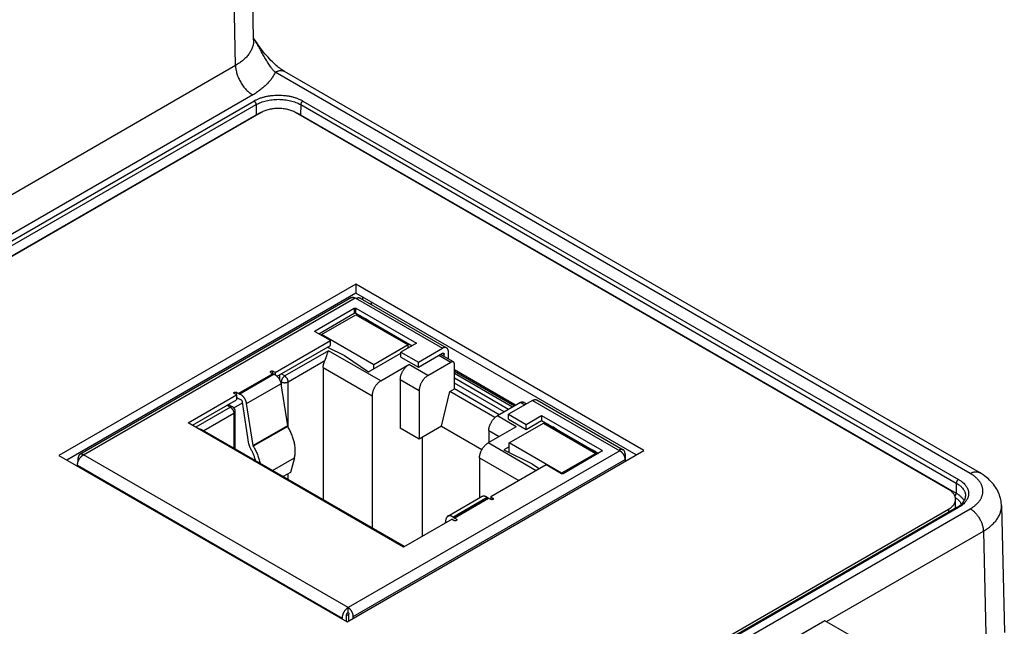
# Model space of a CAD drawing. Header units: inches. Extents: x 0 to 34, y 0 to 22.
# Tile 98 of 111: x 29.8 to 31.4, y 13.9 to 14.9. Entities that reach past the tile are written whole.
import ezdxf

# ---------------------------------------------------------------- set-up
doc = ezdxf.new("R2010")
doc.units = ezdxf.units.IN
doc.header["$LTSCALE"] = 1.87
doc.header["$MEASUREMENT"] = 0
doc.layers.get('0').update_dxf_attribs({"linetype": 'CONTINUOUS'})

msp = doc.modelspace()

# ---------------------------------------------------------------- linework, layer by layer
at = {"color": 7, "linetype": 'CONTINUOUS'}
for p, q in [((30.2061, 14.8483), (30.1815, 15.9351)), ((30.1768, 14.8068), (30.1522, 15.8935)), ((30.1768, 14.8068), (27.8694, 13.4745)), ((31.3668, 14.1457), (30.2409, 14.7958)), ((31.3818, 14.1472), (30.2559, 14.7973)), ((30.2046, 14.7591), (27.8972, 13.4269)), ((27.9142, 13.4257), (30.2066, 14.7493)), ((27.9176, 13.4198), (30.2101, 14.7434)), ((30.2101, 14.7434), (30.2103, 14.727)), ((30.2823, 14.7434), (30.2821, 14.727)), ((30.2823, 14.7434), (31.3442, 14.1302)), ((30.2858, 14.7493), (31.3477, 14.1362)), ((27.9179, 13.4034), (30.2103, 14.727)), ((30.2183, 14.7305), (27.9304, 13.4095)), ((30.2104, 14.726), (30.2103, 14.727)), ((31.3314, 14.12), (30.274, 14.7305)), ((30.282, 14.7259), (30.2821, 14.727)), ((30.2821, 14.727), (31.344, 14.1139)), ((30.3716, 14.4526), (29.8908, 14.175)), ((30.8383, 14.1832), (30.3716, 14.4526)), ((30.3716, 14.4526), (30.3716, 14.4379)), ((30.3716, 14.4379), (29.9035, 14.1676)), ((30.8255, 14.1758), (30.3716, 14.4379)), ((30.3646, 14.4307), (29.9245, 14.1766)), ((29.9304, 14.176), (30.3705, 14.4302)), ((30.3705, 14.4302), (30.5118, 14.3486)), ((30.3788, 14.43), (30.5187, 14.3493)), ((30.3824, 14.4317), (30.3824, 14.428)), ((30.3964, 14.4236), (30.3964, 14.4199)), ((30.306, 14.3771), (30.3689, 14.4134)), ((30.3115, 14.3723), (30.3689, 14.4054)), ((30.316, 14.3707), (30.3717, 14.4028)), ((30.3689, 14.4134), (30.3689, 14.4054)), ((30.3717, 14.4134), (30.4697, 14.3569)), ((30.3717, 14.4054), (30.3717, 14.4134)), ((30.3717, 14.4054), (30.4627, 14.3528)), ((30.3717, 14.4028), (30.4563, 14.354)), ((30.3795, 14.4009), (30.3772, 14.3996)), ((30.379, 14.3986), (30.3798, 14.4007)), ((30.4114, 14.3799), (30.3866, 14.3968)), ((30.306, 14.3755), (30.306, 14.3771)), ((30.3307, 14.3612), (30.306, 14.3755)), ((30.4006, 14.3218), (30.316, 14.3707)), ((30.316, 14.3697), (30.316, 14.3707)), ((30.457, 14.3561), (30.4277, 14.3705)), ((30.241, 14.3094), (30.3307, 14.3612)), ((30.2442, 14.3032), (30.3307, 14.3532)), ((30.3307, 14.3532), (30.3307, 14.3612)), ((30.4563, 14.354), (30.4006, 14.3218)), ((30.4697, 14.3569), (30.4446, 14.3424)), ((30.4563, 14.3491), (30.4563, 14.354)), ((30.3271, 14.3446), (30.2564, 14.3038)), ((30.326, 14.3504), (30.3534, 14.337)), ((30.4119, 14.2957), (30.3271, 14.3446)), ((30.3534, 14.337), (30.3922, 14.3106)), ((30.3922, 14.3106), (30.4446, 14.3408)), ((30.4446, 14.3424), (30.4729, 14.3261)), ((30.4446, 14.3344), (30.4446, 14.3424)), ((30.4729, 14.3261), (30.5118, 14.3486)), ((30.4729, 14.318), (30.5118, 14.3405)), ((30.5063, 14.3373), (30.5257, 14.3261)), ((30.5297, 14.3265), (30.5086, 14.3387)), ((30.5118, 14.3405), (30.5146, 14.3389)), ((30.5146, 14.3352), (30.5146, 14.3389)), ((30.5216, 14.3312), (30.5216, 14.343)), ((30.262, 14.2942), (30.3216, 14.3286)), ((30.4006, 14.3154), (30.4006, 14.3218)), ((30.4119, 14.2957), (30.4575, 14.3221)), ((30.4446, 14.3344), (30.4729, 14.318)), ((30.4882, 14.3044), (30.4575, 14.3221)), ((30.4729, 14.318), (30.4729, 14.3261)), ((30.4882, 14.3044), (30.5257, 14.3261)), ((30.5313, 14.2827), (30.5313, 14.3229)), ((30.2374, 14.3074), (30.1817, 14.2753)), ((30.1819, 14.2752), (30.2376, 14.3073)), ((30.2395, 14.3065), (30.1838, 14.2744)), ((30.2339, 14.3094), (30.2374, 14.3074)), ((30.241, 14.3094), (30.2374, 14.3114)), ((30.2374, 14.3074), (30.2374, 14.3114)), ((30.2374, 14.3074), (30.2376, 14.3073)), ((30.2395, 14.3065), (30.2376, 14.3073)), ((30.241, 14.3094), (30.241, 14.3058)), ((30.2486, 14.2968), (30.2486, 14.3057)), ((30.2564, 14.3038), (30.2508, 14.307)), ((30.3188, 14.3173), (30.398, 14.2716)), ((30.3188, 14.3173), (30.3188, 14.1034)), ((30.6305, 14.2563), (30.5313, 14.3136)), ((30.6284, 14.2551), (30.5313, 14.3112)), ((30.6254, 14.2534), (30.5313, 14.3078)), ((30.1947, 14.2591), (30.2504, 14.2912)), ((30.2494, 14.295), (30.2508, 14.2942)), ((30.2504, 14.2912), (30.2608, 14.223)), ((30.2508, 14.2942), (30.2508, 14.2882)), ((30.262, 14.2207), (30.262, 14.2942)), ((30.4436, 14.298), (30.4742, 14.2803)), ((30.4436, 14.298), (30.4436, 14.2192)), ((30.619, 14.2497), (30.5313, 14.3004)), ((30.6121, 14.2457), (30.5313, 14.2923)), ((30.1, 14.2279), (30.1783, 14.2732)), ((30.1783, 14.2732), (30.1747, 14.2753)), ((30.1782, 14.2773), (30.1817, 14.2753)), ((30.1782, 14.2733), (30.1782, 14.2773)), ((30.1783, 14.2732), (30.1783, 14.2652)), ((30.1819, 14.2752), (30.1817, 14.2753)), ((30.1819, 14.2752), (30.1838, 14.2744)), ((30.4742, 14.2803), (30.4742, 14.2015)), ((30.5104, 14.2224), (30.524, 14.2785)), ((30.524, 14.2785), (30.5313, 14.2827)), ((30.597, 14.2363), (30.524, 14.2785)), ((30.6037, 14.2409), (30.5313, 14.2827)), ((30.1069, 14.2239), (30.1783, 14.2652)), ((30.1739, 14.2523), (30.188, 14.2605)), ((30.1783, 14.2692), (30.1817, 14.2672)), ((30.1796, 14.2685), (30.1783, 14.2677)), ((30.1817, 14.2672), (30.1829, 14.2667)), ((30.1829, 14.2667), (30.1848, 14.2659)), ((30.1983, 14.1933), (30.1879, 14.2615)), ((30.2052, 14.1909), (30.1947, 14.2591)), ((30.398, 14.2716), (30.398, 14.0577)), ((30.6385, 14.261), (30.6009, 14.2393)), ((30.658, 14.2642), (30.619, 14.2417)), ((30.6385, 14.261), (30.6455, 14.257)), ((30.6478, 14.2583), (30.6424, 14.2614)), ((30.658, 14.2642), (30.7993, 14.1826)), ((30.6649, 14.2649), (30.8048, 14.1841)), ((30.1684, 14.253), (30.1125, 14.2207)), ((30.1252, 14.2152), (30.174, 14.2434)), ((30.1629, 14.2562), (30.1684, 14.253)), ((30.1724, 14.2534), (30.1685, 14.2556)), ((30.174, 14.2434), (30.174, 14.187)), ((30.1763, 14.1857), (30.1763, 14.2466)), ((30.619, 14.2417), (30.6473, 14.2254)), ((30.619, 14.2337), (30.619, 14.2417)), ((30.4491, 14.0264), (30.1, 14.2279)), ((30.6315, 14.2216), (30.6009, 14.2393)), ((30.619, 14.2337), (30.6473, 14.2173)), ((30.62, 14.1952), (30.6757, 14.2273)), ((30.6473, 14.2254), (30.6723, 14.2398)), ((30.6473, 14.2173), (30.6723, 14.2318)), ((30.6473, 14.2173), (30.6473, 14.2254)), ((30.6723, 14.2398), (30.7703, 14.1833)), ((30.6723, 14.2398), (30.6723, 14.2318)), ((30.6723, 14.2318), (30.7647, 14.1784)), ((30.6757, 14.2273), (30.7603, 14.1784)), ((30.6835, 14.2254), (30.6812, 14.2241)), ((30.4506, 14.0273), (30.1235, 14.2162)), ((30.2608, 14.223), (30.2052, 14.1909)), ((30.2613, 14.2219), (30.2056, 14.1898)), ((30.2608, 14.223), (30.2613, 14.2219)), ((30.4742, 14.2015), (30.4436, 14.2192)), ((30.5104, 14.2224), (30.4742, 14.2015)), ((30.5104, 14.2224), (30.5759, 14.1846)), ((30.6315, 14.2216), (30.5859, 14.1952)), ((30.587, 14.2152), (30.6037, 14.2055)), ((30.587, 14.2152), (30.587, 14.1959)), ((30.683, 14.2231), (30.6838, 14.2252)), ((30.7154, 14.2043), (30.6906, 14.2213)), ((30.4798, 14.0441), (30.4798, 14.2047)), ((30.6637, 14.1503), (30.5859, 14.1952)), ((30.7046, 14.1463), (30.62, 14.1952)), ((30.62, 14.1798), (30.62, 14.1952)), ((30.761, 14.1806), (30.7317, 14.195)), ((30.2056, 14.1898), (30.2052, 14.1909)), ((30.3574, 13.9055), (30.8383, 14.1832)), ((30.7993, 14.1826), (30.3591, 13.9285)), ((30.62, 14.1887), (30.6116, 14.1839)), ((30.6116, 14.1839), (30.6574, 14.1615)), ((30.7603, 14.1784), (30.7046, 14.1463)), ((30.7703, 14.1817), (30.7074, 14.1453)), ((30.7603, 14.1759), (30.7603, 14.1784)), ((30.7703, 14.1833), (30.7703, 14.1817)), ((30.8076, 14.1778), (30.8076, 14.1655)), ((29.8908, 14.175), (30.3574, 13.9055)), ((29.9221, 14.1657), (29.9221, 14.1712)), ((30.3591, 13.9285), (29.9304, 14.176)), ((30.2368, 14.1508), (30.2722, 14.1712)), ((30.2722, 14.1712), (30.2659, 14.1476)), ((30.3675, 13.914), (30.8076, 14.1682)), ((30.572, 14.1711), (30.6359, 14.1342)), ((30.572, 14.1711), (30.572, 14.1063)), ((29.9207, 14.1592), (30.3494, 13.9116)), ((29.9207, 14.1577), (29.9207, 14.1592)), ((30.2659, 14.1476), (30.2541, 14.1408)), ((30.6798, 14.1596), (30.5901, 14.1078)), ((30.6574, 14.1615), (30.6692, 14.1535)), ((30.7046, 14.1453), (30.6798, 14.1596)), ((30.7046, 14.1453), (30.7046, 14.1463)), ((30.262, 14.1362), (30.262, 14.1453)), ((31.3442, 14.1302), (31.344, 14.1139)), ((30.5207, 14.0767), (30.5763, 14.1088)), ((30.5289, 14.0751), (30.5846, 14.1073)), ((30.5865, 14.1059), (30.5308, 14.0737)), ((30.531, 14.0736), (30.5867, 14.1057)), ((30.5846, 14.1073), (30.5865, 14.1059)), ((30.5865, 14.1059), (30.5867, 14.1057)), ((30.5902, 14.1037), (30.5867, 14.1057)), ((30.5901, 14.1078), (30.5936, 14.1057)), ((30.5901, 14.1078), (30.5901, 14.1038)), ((30.5936, 14.1057), (30.5936, 14.1037)), ((31.343, 14.0894), (31.343, 14.1039)), ((29.0435, 12.7668), (31.3314, 14.0878)), ((31.3453, 14.0907), (29.0528, 12.7671)), ((31.3477, 14.0905), (29.0553, 12.7668)), ((29.0586, 12.7558), (31.3668, 14.0886)), ((31.3314, 14.0878), (31.3314, 14.0827)), ((31.4173, 14.0939), (31.422, 13.8879)), ((30.5274, 14.0716), (30.4491, 14.0264)), ((30.5167, 14.0654), (30.518, 14.0724)), ((30.5274, 14.0716), (30.531, 14.0696)), ((30.5308, 14.0737), (30.5289, 14.0751)), ((30.531, 14.0736), (30.5308, 14.0737)), ((30.5345, 14.0716), (30.531, 14.0736)), ((30.5345, 14.0716), (30.5345, 14.0696)), ((31.1341, 13.9057), (31.388, 14.0523)), ((31.388, 14.0523), (31.3924, 13.8578)), ((30.3591, 13.9205), (30.3591, 13.9285)), ((30.3494, 13.9102), (30.3494, 13.9116)), ((30.3564, 13.9062), (30.3564, 13.9156)), ((30.3567, 13.9174), (30.3605, 13.9152)), ((30.3605, 13.9073), (30.3605, 13.918)), ((30.3675, 13.9114), (30.3675, 13.914)), ((31.1315, 13.9072), (30.9366, 13.7947)), ((31.3124, 13.8027), (31.1315, 13.9072))]:
    msp.add_line(p, q, dxfattribs=at)
for points in [[(30.2559, 14.7973), (30.2547, 14.798), (30.2532, 14.799), (30.2516, 14.8), (30.25, 14.8011), (30.2483, 14.8024), (30.2465, 14.8038), (30.2446, 14.8053), (30.2427, 14.807), (30.2407, 14.8088), (30.2386, 14.8107), (30.2364, 14.8128), (30.2342, 14.8151), (30.2319, 14.8176), (30.2295, 14.8202), (30.227, 14.823), (30.2245, 14.826), (30.2218, 14.8292), (30.2191, 14.8327), (30.2163, 14.8364), (30.2135, 14.8403), (30.2106, 14.8445), (30.2076, 14.8488), (30.206, 14.8513)], [(31.4173, 14.0939), (31.4172, 14.0956), (31.417, 14.0982), (31.4167, 14.1007), (31.4162, 14.1033), (31.4157, 14.1059), (31.4149, 14.1084), (31.4141, 14.111), (31.4131, 14.1135), (31.412, 14.116), (31.4108, 14.1185), (31.4094, 14.121), (31.4079, 14.1234), (31.4062, 14.1259), (31.4044, 14.1282), (31.4024, 14.1306), (31.4003, 14.1329), (31.398, 14.1352), (31.3956, 14.1374), (31.3931, 14.1395), (31.3904, 14.1416), (31.3876, 14.1436), (31.3847, 14.1455), (31.3818, 14.1472)]]:
    msp.add_lwpolyline(points, dxfattribs=at)
for centre, radius, start, end in [((30.2409, 14.6712), 0.0637, 109.3313, 110.8581), ((30.2513, 14.6706), 0.0643, 69.1813, 70.7798), ((30.1684, 14.2466), 0.00787, 0, 59.9984)]:
    msp.add_arc(centre, radius, start, end, dxfattribs=at)
for points, knots in [([(30.2061, 14.8483), (30.2061, 14.8474), (30.206, 14.8454), (30.2057, 14.8425), (30.2052, 14.8397), (30.2044, 14.8368), (30.2033, 14.834), (30.202, 14.8312), (30.2005, 14.8285), (30.1987, 14.8258), (30.1967, 14.8231), (30.1945, 14.8205), (30.192, 14.818), (30.1894, 14.8156), (30.1865, 14.8133), (30.1824, 14.8102), (30.1791, 14.8081), (30.1768, 14.8068)], [0, 0, 0, 0, 0.054182, 0.108533, 0.163316, 0.218782, 0.275168, 0.332689, 0.391539, 0.451884, 0.513866, 0.577597, 0.643167, 0.71064, 0.780055, 0.851431, 1, 1, 1, 1]), ([(30.2409, 14.7958), (30.2405, 14.7962), (30.2397, 14.7971), (30.2385, 14.7984), (30.2374, 14.7998), (30.2362, 14.8012), (30.2351, 14.8027), (30.2335, 14.8048), (30.2309, 14.8085), (30.228, 14.813), (30.2253, 14.8177), (30.2232, 14.8213), (30.2211, 14.8249), (30.2191, 14.8286), (30.217, 14.8323), (30.2149, 14.8361), (30.2127, 14.8398), (30.2106, 14.8436), (30.2083, 14.8473), (30.2068, 14.8498), (30.206, 14.8511)], [0, 0, 0, 0, 0.026752, 0.054042, 0.081831, 0.110084, 0.138768, 0.167853, 0.227099, 0.349188, 0.41169, 0.474969, 0.538922, 0.603456, 0.668503, 0.734009, 0.799935, 0.866253, 0.932944, 1, 1, 1, 1]), ([(30.1768, 14.8068), (30.1768, 14.8057), (30.1769, 14.8035), (30.1774, 14.8002), (30.1781, 14.7968), (30.179, 14.7933), (30.1802, 14.7898), (30.1816, 14.7864), (30.1832, 14.7829), (30.1851, 14.7796), (30.1871, 14.7764), (30.1893, 14.7733), (30.1916, 14.7703), (30.194, 14.7676), (30.1966, 14.7651), (30.1992, 14.7628), (30.2019, 14.7608), (30.2037, 14.7597), (30.2046, 14.7591)], [0, 0, 0, 0, 0.056204, 0.114845, 0.175678, 0.238408, 0.302694, 0.368167, 0.43443, 0.501074, 0.56768, 0.633831, 0.69912, 0.763155, 0.825569, 0.886031, 0.944252, 1, 1, 1, 1]), ([(30.2409, 14.7958), (30.2406, 14.7949), (30.2397, 14.7932), (30.2379, 14.7898), (30.2352, 14.7855), (30.2314, 14.7807), (30.227, 14.7759), (30.2221, 14.7714), (30.2168, 14.7671), (30.2109, 14.7629), (30.2068, 14.7604), (30.2046, 14.7591)], [0, 0, 0, 0, 0.054464, 0.10978, 0.223214, 0.340813, 0.462935, 0.589824, 0.721618, 0.858358, 1, 1, 1, 1]), ([(30.2409, 14.7958), (30.2416, 14.7962), (30.243, 14.7969), (30.245, 14.7977), (30.2471, 14.7983), (30.249, 14.7987), (30.2506, 14.7987), (30.2518, 14.7986), (30.2527, 14.7985), (30.2536, 14.7983), (30.2544, 14.798), (30.2552, 14.7977), (30.2557, 14.7974), (30.2559, 14.7973)], [0, 0, 0, 0, 0.148568, 0.289426, 0.422615, 0.548501, 0.667826, 0.725409, 0.781814, 0.837244, 0.891922, 0.94609, 1, 1, 1, 1]), ([(30.2066, 14.7493), (30.2079, 14.7501), (30.2107, 14.7515), (30.2151, 14.7534), (30.2198, 14.7551), (30.2248, 14.7564), (30.23, 14.7575), (30.2353, 14.7582), (30.2407, 14.7587), (30.2462, 14.7589), (30.2517, 14.7587), (30.2571, 14.7582), (30.2624, 14.7575), (30.2676, 14.7564), (30.2726, 14.7551), (30.2773, 14.7534), (30.2817, 14.7515), (30.2845, 14.7501), (30.2858, 14.7493)], [0, 0, 0, 0, 0.055839, 0.11418, 0.174784, 0.237354, 0.301549, 0.366993, 0.433283, 0.5, 0.566717, 0.633007, 0.698451, 0.762646, 0.825216, 0.88582, 0.944161, 1, 1, 1, 1]), ([(30.2101, 14.7434), (30.2113, 14.7441), (30.2138, 14.7454), (30.2178, 14.7471), (30.2221, 14.7486), (30.2267, 14.7498), (30.2314, 14.7508), (30.2362, 14.7515), (30.2412, 14.7519), (30.2462, 14.7521), (30.2512, 14.7519), (30.2561, 14.7515), (30.261, 14.7508), (30.2657, 14.7498), (30.2703, 14.7486), (30.2746, 14.7471), (30.2786, 14.7454), (30.2811, 14.7441), (30.2823, 14.7434)], [0, 0, 0, 0, 0.055839, 0.11418, 0.174784, 0.237354, 0.301549, 0.366993, 0.433283, 0.5, 0.566717, 0.633007, 0.698451, 0.762646, 0.825216, 0.88582, 0.944161, 1, 1, 1, 1]), ([(30.2066, 14.7493), (30.2068, 14.7492), (30.2073, 14.7489), (30.2079, 14.7483), (30.2085, 14.7476), (30.209, 14.7468), (30.2095, 14.7459), (30.2098, 14.7451), (30.21, 14.7442), (30.2101, 14.7436), (30.2101, 14.7434)], [0, 0, 0, 0, 0.113944, 0.236817, 0.36615, 0.498924, 0.631847, 0.761617, 0.885178, 1, 1, 1, 1]), ([(30.274, 14.7305), (30.2731, 14.7311), (30.2711, 14.7321), (30.268, 14.7334), (30.2647, 14.7345), (30.2612, 14.7355), (30.2576, 14.7362), (30.2538, 14.7368), (30.25, 14.7371), (30.2462, 14.7372), (30.2423, 14.7371), (30.2385, 14.7368), (30.2348, 14.7362), (30.2311, 14.7355), (30.2276, 14.7345), (30.2243, 14.7334), (30.2212, 14.7321), (30.2193, 14.7311), (30.2183, 14.7305)], [0, 0, 0, 0, 0.055839, 0.11418, 0.174784, 0.237354, 0.301549, 0.366993, 0.433283, 0.5, 0.566717, 0.633007, 0.698451, 0.762646, 0.825216, 0.88582, 0.944161, 1, 1, 1, 1]), ([(30.2858, 14.7493), (30.2856, 14.7492), (30.2851, 14.7489), (30.2845, 14.7483), (30.2839, 14.7476), (30.2834, 14.7468), (30.2829, 14.7459), (30.2826, 14.7451), (30.2824, 14.7442), (30.2823, 14.7436), (30.2823, 14.7434)], [0, 0, 0, 0, 0.113944, 0.236817, 0.36615, 0.498924, 0.631847, 0.761617, 0.885178, 1, 1, 1, 1]), ([(30.2103, 14.727), (30.2115, 14.7277), (30.2141, 14.7291), (30.2168, 14.7302), (30.2182, 14.7308)], [0, 0, 0, 0, 0.488767, 1, 1, 1, 1]), ([(30.2741, 14.7308), (30.2755, 14.7302), (30.2782, 14.7291), (30.2808, 14.7277), (30.2821, 14.727)], [0, 0, 0, 0, 0.511271, 1, 1, 1, 1]), ([(30.3646, 14.4307), (30.3648, 14.4309), (30.3652, 14.431), (30.3659, 14.4312), (30.3666, 14.4313), (30.3674, 14.4313), (30.3681, 14.4312), (30.3689, 14.4309), (30.3697, 14.4306), (30.3703, 14.4303), (30.3705, 14.4302)], [0, 0, 0, 0, 0.10801, 0.218057, 0.331993, 0.45135, 0.577271, 0.710495, 0.851391, 1, 1, 1, 1]), ([(30.3719, 14.4294), (30.3723, 14.4295), (30.3729, 14.4299), (30.3738, 14.4302), (30.3747, 14.4305), (30.3757, 14.4307), (30.3765, 14.4307), (30.3773, 14.4306), (30.3781, 14.4304), (30.3786, 14.4302), (30.3788, 14.43)], [0, 0, 0, 0, 0.148609, 0.289505, 0.42273, 0.54865, 0.668007, 0.781943, 0.89199, 1, 1, 1, 1]), ([(30.3689, 14.4134), (30.369, 14.4135), (30.3692, 14.4136), (30.3695, 14.4137), (30.3699, 14.4138), (30.3703, 14.4138), (30.3707, 14.4138), (30.371, 14.4137), (30.3714, 14.4136), (30.3716, 14.4135), (30.3717, 14.4134)], [0, 0, 0, 0, 0.114155, 0.237327, 0.366976, 0.5, 0.633024, 0.762673, 0.885845, 1, 1, 1, 1]), ([(30.3717, 14.4054), (30.3716, 14.4055), (30.3714, 14.4056), (30.371, 14.4057), (30.3707, 14.4057), (30.3703, 14.4057), (30.3699, 14.4057), (30.3695, 14.4057), (30.3692, 14.4056), (30.369, 14.4055), (30.3689, 14.4054)], [0, 0, 0, 0, 0.114155, 0.237327, 0.366976, 0.5, 0.633024, 0.762673, 0.885845, 1, 1, 1, 1]), ([(30.3054, 14.3763), (30.3054, 14.3763), (30.3054, 14.3764), (30.3054, 14.3765), (30.3055, 14.3766), (30.3055, 14.3767), (30.3056, 14.3768), (30.3058, 14.377), (30.3059, 14.3771), (30.306, 14.3771)], [0, 0, 0, 0, 0.10805, 0.218137, 0.332112, 0.45151, 0.57747, 0.710734, 1, 1, 1, 1]), ([(30.306, 14.3755), (30.3059, 14.3756), (30.3058, 14.3756), (30.3056, 14.3758), (30.3055, 14.3759), (30.3055, 14.376), (30.3054, 14.3761), (30.3054, 14.3762), (30.3054, 14.3763), (30.3054, 14.3763)], [0, 0, 0, 0, 0.289266, 0.42253, 0.54849, 0.667888, 0.781863, 0.89195, 1, 1, 1, 1]), ([(30.3216, 14.3286), (30.3217, 14.329), (30.3221, 14.3297), (30.3225, 14.3309), (30.323, 14.332), (30.3235, 14.3336), (30.324, 14.3351), (30.3245, 14.3365), (30.3249, 14.3379), (30.3254, 14.3396), (30.3259, 14.3411), (30.3263, 14.3423), (30.3266, 14.3431), (30.3268, 14.3439), (30.327, 14.3444), (30.3271, 14.3446)], [0, 0, 0, 0, 0.07374, 0.147563, 0.220781, 0.29288, 0.43235, 0.499272, 0.564124, 0.687249, 0.801185, 0.854585, 0.90555, 0.954036, 1, 1, 1, 1]), ([(30.5187, 14.3493), (30.5185, 14.3494), (30.518, 14.3496), (30.5172, 14.3498), (30.5164, 14.3499), (30.5155, 14.3499), (30.5146, 14.3497), (30.5137, 14.3495), (30.5128, 14.3491), (30.5121, 14.3488), (30.5118, 14.3486)], [0, 0, 0, 0, 0.10801, 0.218057, 0.331993, 0.45135, 0.57727, 0.710495, 0.851391, 1, 1, 1, 1]), ([(30.5118, 14.3405), (30.512, 14.3406), (30.5123, 14.3408), (30.5126, 14.3409), (30.5129, 14.3409), (30.5131, 14.3409), (30.5134, 14.3409), (30.5136, 14.3408), (30.5137, 14.3408), (30.5138, 14.3407)], [0, 0, 0, 0, 0.289276, 0.422544, 0.548505, 0.6679, 0.781873, 0.891955, 1, 1, 1, 1]), ([(30.5138, 14.3407), (30.5139, 14.3407), (30.514, 14.3406), (30.5142, 14.3405), (30.5143, 14.3403), (30.5144, 14.34), (30.5145, 14.3398), (30.5146, 14.3394), (30.5146, 14.3391), (30.5146, 14.3389)], [0, 0, 0, 0, 0.108048, 0.218132, 0.332106, 0.451503, 0.577463, 0.710729, 1, 1, 1, 1]), ([(30.5216, 14.343), (30.5216, 14.3433), (30.5215, 14.344), (30.5214, 14.345), (30.5212, 14.346), (30.5209, 14.3468), (30.5204, 14.3476), (30.52, 14.3483), (30.5194, 14.3488), (30.5189, 14.3491), (30.5187, 14.3493)], [0, 0, 0, 0, 0.148606, 0.2895, 0.422723, 0.548642, 0.668, 0.781938, 0.891987, 1, 1, 1, 1]), ([(30.3188, 14.3173), (30.3188, 14.3178), (30.3188, 14.3187), (30.3189, 14.32), (30.3192, 14.3214), (30.3195, 14.3228), (30.3199, 14.3243), (30.3205, 14.3262), (30.3211, 14.3276), (30.3216, 14.3286)], [0, 0, 0, 0, 0.112869, 0.229962, 0.350977, 0.475542, 0.603228, 0.73356, 1, 1, 1, 1]), ([(30.4436, 14.298), (30.4436, 14.2985), (30.4437, 14.2996), (30.4439, 14.3013), (30.4442, 14.303), (30.4447, 14.3047), (30.4453, 14.3065), (30.446, 14.3083), (30.4468, 14.31), (30.4477, 14.3117), (30.4487, 14.3133), (30.4498, 14.3149), (30.451, 14.3164), (30.4522, 14.3178), (30.4535, 14.319), (30.4548, 14.3202), (30.4561, 14.3212), (30.4571, 14.3218), (30.4575, 14.3221)], [0, 0, 0, 0, 0.055837, 0.114176, 0.174779, 0.237348, 0.301543, 0.366986, 0.433276, 0.499994, 0.566712, 0.633002, 0.698447, 0.762643, 0.825214, 0.885819, 0.944161, 1, 1, 1, 1]), ([(30.5297, 14.3265), (30.5296, 14.3265), (30.5293, 14.3267), (30.5288, 14.3268), (30.5284, 14.3268), (30.5279, 14.3268), (30.5274, 14.3267), (30.5268, 14.3266), (30.5263, 14.3264), (30.5259, 14.3262), (30.5257, 14.3261)], [0, 0, 0, 0, 0.10801, 0.218057, 0.331993, 0.45135, 0.57727, 0.710495, 0.85139, 1, 1, 1, 1]), ([(30.5313, 14.3229), (30.5313, 14.3231), (30.5313, 14.3235), (30.5312, 14.324), (30.5311, 14.3246), (30.5309, 14.3251), (30.5307, 14.3255), (30.5304, 14.3259), (30.5301, 14.3262), (30.5298, 14.3264), (30.5297, 14.3265)], [0, 0, 0, 0, 0.148607, 0.2895, 0.422723, 0.548642, 0.668, 0.781938, 0.891987, 1, 1, 1, 1]), ([(30.2332, 14.3104), (30.2332, 14.3105), (30.2332, 14.3106), (30.2332, 14.3107), (30.2333, 14.3108), (30.2334, 14.311), (30.2335, 14.3111), (30.2336, 14.3113), (30.2338, 14.3114), (30.2339, 14.3114)], [0, 0, 0, 0, 0.10805, 0.218137, 0.332113, 0.45151, 0.57747, 0.710735, 1, 1, 1, 1]), ([(30.2339, 14.3094), (30.2338, 14.3095), (30.2336, 14.3096), (30.2335, 14.3097), (30.2334, 14.3099), (30.2333, 14.31), (30.2332, 14.3101), (30.2332, 14.3103), (30.2332, 14.3104), (30.2332, 14.3104)], [0, 0, 0, 0, 0.289265, 0.42253, 0.54849, 0.667887, 0.781863, 0.89195, 1, 1, 1, 1]), ([(30.2339, 14.3114), (30.234, 14.3115), (30.2343, 14.3116), (30.2347, 14.3117), (30.2352, 14.3118), (30.2356, 14.3119), (30.2361, 14.3118), (30.2366, 14.3117), (30.237, 14.3116), (30.2373, 14.3115), (30.2374, 14.3114)], [0, 0, 0, 0, 0.114155, 0.237326, 0.366976, 0.5, 0.633024, 0.762674, 0.885845, 1, 1, 1, 1]), ([(30.2395, 14.3065), (30.2398, 14.3064), (30.2404, 14.3061), (30.2413, 14.3056), (30.2423, 14.3049), (30.2432, 14.3042), (30.244, 14.3034), (30.2449, 14.3025), (30.2457, 14.3015), (30.2465, 14.3005), (30.2472, 14.2994), (30.2479, 14.2983), (30.2485, 14.2971), (30.249, 14.296), (30.2495, 14.2948), (30.2499, 14.2936), (30.2502, 14.2924), (30.2503, 14.2916), (30.2504, 14.2912)], [0, 0, 0, 0, 0.052162, 0.106964, 0.164281, 0.22392, 0.285629, 0.349112, 0.414034, 0.480032, 0.546725, 0.613715, 0.680602, 0.746987, 0.81248, 0.876707, 0.939319, 1, 1, 1, 1]), ([(30.2564, 14.3038), (30.2562, 14.3037), (30.2559, 14.3035), (30.2553, 14.3031), (30.2548, 14.3026), (30.2541, 14.3019), (30.2533, 14.301), (30.2524, 14.2997), (30.2518, 14.2983), (30.2513, 14.2971), (30.2511, 14.2962), (30.2509, 14.2955), (30.2509, 14.2948), (30.2508, 14.2944), (30.2508, 14.2942)], [0, 0, 0, 0, 0.055852, 0.114207, 0.174825, 0.237411, 0.367022, 0.500006, 0.632989, 0.762598, 0.825182, 0.885798, 0.94415, 1, 1, 1, 1]), ([(30.2508, 14.2942), (30.251, 14.2941), (30.2514, 14.2939), (30.252, 14.2936), (30.2527, 14.2934), (30.2536, 14.2931), (30.2549, 14.2929), (30.2564, 14.2928), (30.2579, 14.2929), (30.2592, 14.2931), (30.2601, 14.2934), (30.2608, 14.2936), (30.2614, 14.2939), (30.2618, 14.2941), (30.262, 14.2942)], [0, 0, 0, 0, 0.055852, 0.114206, 0.174823, 0.237408, 0.367017, 0.5, 0.632983, 0.762592, 0.825177, 0.885794, 0.944148, 1, 1, 1, 1]), ([(30.262, 14.2942), (30.262, 14.2944), (30.262, 14.2948), (30.2619, 14.2955), (30.2617, 14.2962), (30.2615, 14.2971), (30.2611, 14.2983), (30.2604, 14.2997), (30.2595, 14.301), (30.2587, 14.3019), (30.258, 14.3026), (30.2575, 14.3031), (30.257, 14.3035), (30.2566, 14.3037), (30.2564, 14.3038)], [0, 0, 0, 0, 0.05585, 0.114202, 0.174818, 0.237402, 0.367011, 0.499994, 0.632978, 0.762589, 0.825175, 0.885793, 0.944148, 1, 1, 1, 1]), ([(30.4119, 14.2957), (30.4114, 14.2954), (30.4105, 14.2948), (30.4091, 14.2938), (30.4078, 14.2927), (30.4065, 14.2914), (30.4053, 14.29), (30.4041, 14.2885), (30.403, 14.287), (30.402, 14.2853), (30.4011, 14.2836), (30.4003, 14.2819), (30.3996, 14.2801), (30.399, 14.2784), (30.3986, 14.2766), (30.3982, 14.2749), (30.398, 14.2732), (30.398, 14.2721), (30.398, 14.2716)], [0, 0, 0, 0, 0.055839, 0.114181, 0.174786, 0.237357, 0.301553, 0.366998, 0.433288, 0.500006, 0.566724, 0.633014, 0.698457, 0.762652, 0.825221, 0.885824, 0.944163, 1, 1, 1, 1]), ([(30.4882, 14.3044), (30.4877, 14.3041), (30.4868, 14.3035), (30.4854, 14.3025), (30.4841, 14.3014), (30.4828, 14.3001), (30.4816, 14.2987), (30.4804, 14.2972), (30.4793, 14.2956), (30.4783, 14.294), (30.4774, 14.2923), (30.4766, 14.2906), (30.4759, 14.2888), (30.4753, 14.2871), (30.4748, 14.2853), (30.4745, 14.2836), (30.4743, 14.2819), (30.4742, 14.2808), (30.4742, 14.2803)], [0, 0, 0, 0, 0.055839, 0.114181, 0.174786, 0.237357, 0.301553, 0.366998, 0.433288, 0.500006, 0.566724, 0.633014, 0.698457, 0.762652, 0.825221, 0.885824, 0.944163, 1, 1, 1, 1]), ([(30.174, 14.2763), (30.174, 14.2763), (30.174, 14.2764), (30.1741, 14.2765), (30.1741, 14.2767), (30.1742, 14.2768), (30.1743, 14.2769), (30.1745, 14.2771), (30.1746, 14.2772), (30.1747, 14.2773)], [0, 0, 0, 0, 0.10805, 0.218137, 0.332113, 0.45151, 0.57747, 0.710735, 1, 1, 1, 1]), ([(30.1747, 14.2753), (30.1746, 14.2753), (30.1745, 14.2754), (30.1743, 14.2756), (30.1742, 14.2757), (30.1741, 14.2758), (30.1741, 14.276), (30.174, 14.2761), (30.174, 14.2762), (30.174, 14.2763)], [0, 0, 0, 0, 0.289265, 0.42253, 0.54849, 0.667887, 0.781863, 0.89195, 1, 1, 1, 1]), ([(30.1747, 14.2773), (30.1749, 14.2773), (30.1751, 14.2775), (30.1755, 14.2776), (30.176, 14.2777), (30.1765, 14.2777), (30.177, 14.2777), (30.1774, 14.2776), (30.1778, 14.2775), (30.1781, 14.2773), (30.1782, 14.2773)], [0, 0, 0, 0, 0.114155, 0.237326, 0.366976, 0.5, 0.633024, 0.762674, 0.885845, 1, 1, 1, 1]), ([(30.1947, 14.2591), (30.1946, 14.2595), (30.1945, 14.2603), (30.1942, 14.2614), (30.1938, 14.2626), (30.1933, 14.2638), (30.1928, 14.265), (30.1922, 14.2661), (30.1915, 14.2673), (30.1908, 14.2683), (30.19, 14.2694), (30.1892, 14.2703), (30.1884, 14.2712), (30.1875, 14.272), (30.1866, 14.2728), (30.1857, 14.2734), (30.1847, 14.2739), (30.1841, 14.2742), (30.1838, 14.2744)], [0, 0, 0, 0, 0.060681, 0.123293, 0.18752, 0.253013, 0.319398, 0.386285, 0.453275, 0.519968, 0.585966, 0.650888, 0.714371, 0.77608, 0.835719, 0.893036, 0.947838, 1, 1, 1, 1]), ([(30.1848, 14.2659), (30.1849, 14.2658), (30.1853, 14.2656), (30.1858, 14.2652), (30.1863, 14.2647), (30.1868, 14.2641), (30.1872, 14.2635), (30.1875, 14.2629), (30.1877, 14.2622), (30.1878, 14.2617), (30.1879, 14.2615)], [0, 0, 0, 0, 0.10692, 0.22386, 0.349054, 0.479988, 0.613688, 0.746978, 0.876709, 1, 1, 1, 1]), ([(30.6385, 14.261), (30.6387, 14.2611), (30.639, 14.2613), (30.6396, 14.2615), (30.6401, 14.2616), (30.6406, 14.2617), (30.6411, 14.2617), (30.6416, 14.2617), (30.642, 14.2616), (30.6423, 14.2614), (30.6424, 14.2614)], [0, 0, 0, 0, 0.14861, 0.289505, 0.42273, 0.54865, 0.668007, 0.781943, 0.89199, 1, 1, 1, 1]), ([(30.658, 14.2642), (30.6583, 14.2644), (30.6589, 14.2647), (30.6599, 14.2651), (30.6608, 14.2654), (30.6617, 14.2655), (30.6626, 14.2655), (30.6634, 14.2654), (30.6642, 14.2652), (30.6646, 14.265), (30.6649, 14.2649)], [0, 0, 0, 0, 0.148609, 0.289505, 0.42273, 0.54865, 0.668007, 0.781943, 0.89199, 1, 1, 1, 1]), ([(30.1685, 14.2556), (30.1682, 14.2558), (30.1676, 14.2561), (30.1666, 14.2566), (30.1655, 14.2569), (30.1648, 14.2571), (30.1644, 14.2571)], [0, 0, 0, 0, 0.245103, 0.494009, 0.745879, 1, 1, 1, 1]), ([(30.1724, 14.2534), (30.1722, 14.2535), (30.172, 14.2536), (30.1715, 14.2537), (30.1711, 14.2538), (30.1706, 14.2538), (30.17, 14.2537), (30.1695, 14.2535), (30.169, 14.2533), (30.1686, 14.2531), (30.1684, 14.253)], [0, 0, 0, 0, 0.10801, 0.218057, 0.331993, 0.45135, 0.57727, 0.710495, 0.85139, 1, 1, 1, 1]), ([(30.1684, 14.253), (30.1686, 14.2529), (30.169, 14.2527), (30.1695, 14.2523), (30.1701, 14.2518), (30.1708, 14.2511), (30.1716, 14.2502), (30.1724, 14.2489), (30.1731, 14.2475), (30.1735, 14.2463), (30.1738, 14.2454), (30.1739, 14.2447), (30.174, 14.244), (30.174, 14.2436), (30.174, 14.2434)], [0, 0, 0, 0, 0.055852, 0.114207, 0.174825, 0.237411, 0.367022, 0.500006, 0.632989, 0.762598, 0.825182, 0.885798, 0.94415, 1, 1, 1, 1]), ([(30.174, 14.2434), (30.1742, 14.2435), (30.1745, 14.2437), (30.175, 14.2441), (30.1754, 14.2444), (30.1757, 14.2448), (30.176, 14.2453), (30.1762, 14.2457), (30.1763, 14.2461), (30.1763, 14.2464), (30.1763, 14.2466)], [0, 0, 0, 0, 0.148603, 0.289494, 0.422716, 0.548635, 0.667994, 0.781934, 0.891985, 1, 1, 1, 1]), ([(30.587, 14.2152), (30.587, 14.2157), (30.587, 14.2168), (30.5872, 14.2185), (30.5876, 14.2202), (30.588, 14.222), (30.5886, 14.2237), (30.5893, 14.2255), (30.5901, 14.2272), (30.5911, 14.2289), (30.5921, 14.2305), (30.5932, 14.2321), (30.5943, 14.2336), (30.5956, 14.235), (30.5968, 14.2363), (30.5982, 14.2374), (30.5995, 14.2384), (30.6004, 14.239), (30.6009, 14.2393)], [0, 0, 0, 0, 0.055837, 0.114176, 0.174779, 0.237348, 0.301543, 0.366986, 0.433276, 0.499994, 0.566712, 0.633002, 0.698447, 0.762643, 0.825214, 0.885819, 0.944161, 1, 1, 1, 1]), ([(30.1167, 14.2183), (30.1173, 14.2182), (30.1183, 14.218), (30.1195, 14.2178), (30.1204, 14.2175), (30.1212, 14.2172), (30.122, 14.2169), (30.1228, 14.2166), (30.1233, 14.2163), (30.1235, 14.2162)], [0, 0, 0, 0, 0.269254, 0.400253, 0.5283, 0.652916, 0.773536, 0.889491, 1, 1, 1, 1]), ([(30.2722, 14.1712), (30.2724, 14.172), (30.2728, 14.1738), (30.2733, 14.1766), (30.2735, 14.1795), (30.2736, 14.1824), (30.2734, 14.1855), (30.2732, 14.1887), (30.2727, 14.192), (30.2721, 14.1953), (30.2713, 14.1986), (30.2703, 14.202), (30.2692, 14.2054), (30.2679, 14.2088), (30.2664, 14.2121), (30.2643, 14.2166), (30.2625, 14.2198), (30.2613, 14.2219)], [0, 0, 0, 0, 0.050323, 0.102616, 0.156896, 0.213139, 0.271293, 0.331278, 0.392986, 0.456292, 0.52105, 0.587098, 0.654262, 0.722354, 0.791182, 0.860541, 1, 1, 1, 1]), ([(30.572, 14.1711), (30.572, 14.1717), (30.572, 14.1728), (30.5722, 14.1744), (30.5725, 14.1762), (30.573, 14.1779), (30.5736, 14.1797), (30.5743, 14.1814), (30.5751, 14.1832), (30.576, 14.1849), (30.577, 14.1865), (30.5781, 14.1881), (30.5793, 14.1896), (30.5805, 14.1909), (30.5818, 14.1922), (30.5831, 14.1934), (30.5845, 14.1944), (30.5854, 14.195), (30.5859, 14.1952)], [0, 0, 0, 0, 0.055837, 0.114176, 0.174779, 0.237348, 0.301543, 0.366986, 0.433276, 0.499994, 0.566712, 0.633002, 0.698447, 0.762643, 0.825214, 0.885819, 0.944161, 1, 1, 1, 1]), ([(30.1983, 14.1933), (30.1984, 14.1927), (30.1987, 14.1916), (30.1992, 14.1899), (30.1999, 14.1883), (30.2005, 14.1872), (30.2008, 14.1867)], [0, 0, 0, 0, 0.237229, 0.485455, 0.741049, 1, 1, 1, 1]), ([(30.2092, 14.1667), (30.2088, 14.1684), (30.2078, 14.1718), (30.2059, 14.1769), (30.2036, 14.1819), (30.2018, 14.1851), (30.2008, 14.1867)], [0, 0, 0, 0, 0.242221, 0.491225, 0.744652, 1, 1, 1, 1]), ([(30.2056, 14.1898), (30.2069, 14.1876), (30.2087, 14.1843), (30.2109, 14.1797), (30.2123, 14.1763), (30.2136, 14.1729), (30.2148, 14.1694), (30.2157, 14.1659), (30.2163, 14.1636), (30.2165, 14.1625)], [0, 0, 0, 0, 0.256808, 0.384495, 0.511155, 0.636399, 0.759855, 0.881166, 1, 1, 1, 1]), ([(30.7703, 14.1833), (30.7704, 14.1832), (30.7705, 14.1831), (30.7707, 14.183), (30.7707, 14.1829), (30.7708, 14.1828), (30.7709, 14.1827), (30.7709, 14.1826), (30.7709, 14.1825), (30.7709, 14.1825)], [0, 0, 0, 0, 0.289266, 0.42253, 0.54849, 0.667888, 0.781863, 0.89195, 1, 1, 1, 1]), ([(30.7709, 14.1825), (30.7709, 14.1824), (30.7709, 14.1823), (30.7709, 14.1822), (30.7708, 14.1821), (30.7707, 14.182), (30.7707, 14.1819), (30.7705, 14.1818), (30.7704, 14.1817), (30.7703, 14.1817)], [0, 0, 0, 0, 0.10805, 0.218137, 0.332112, 0.45151, 0.57747, 0.710734, 1, 1, 1, 1]), ([(30.8048, 14.1841), (30.8045, 14.1842), (30.8041, 14.1845), (30.8033, 14.1847), (30.8025, 14.1848), (30.8016, 14.1847), (30.8007, 14.1846), (30.7998, 14.1843), (30.7988, 14.1839), (30.7982, 14.1836), (30.7979, 14.1834)], [0, 0, 0, 0, 0.10801, 0.218057, 0.331993, 0.45135, 0.57727, 0.710495, 0.851391, 1, 1, 1, 1]), ([(30.7993, 14.1826), (30.7995, 14.1825), (30.8001, 14.1821), (30.8009, 14.1815), (30.8017, 14.1808), (30.8025, 14.18), (30.8032, 14.1792), (30.8039, 14.1783), (30.8046, 14.1774), (30.8052, 14.1764), (30.8057, 14.1754), (30.8062, 14.1743), (30.8066, 14.1733), (30.807, 14.1722), (30.8073, 14.1712), (30.8075, 14.1701), (30.8076, 14.1691), (30.8076, 14.1685), (30.8076, 14.1682)], [0, 0, 0, 0, 0.05584, 0.114181, 0.174786, 0.237357, 0.301553, 0.366998, 0.433288, 0.500006, 0.566724, 0.633014, 0.698457, 0.762652, 0.825221, 0.885824, 0.944163, 1, 1, 1, 1]), ([(30.8076, 14.1778), (30.8076, 14.1782), (30.8076, 14.1789), (30.8075, 14.1799), (30.8072, 14.1808), (30.8069, 14.1817), (30.8065, 14.1824), (30.806, 14.1831), (30.8054, 14.1837), (30.805, 14.184), (30.8048, 14.1841)], [0, 0, 0, 0, 0.148606, 0.2895, 0.422723, 0.548642, 0.668, 0.781938, 0.891987, 1, 1, 1, 1]), ([(29.9207, 14.1592), (29.9207, 14.1595), (29.9207, 14.1603), (29.9208, 14.1615), (29.9211, 14.1627), (29.9214, 14.1639), (29.9218, 14.1651), (29.9223, 14.1664), (29.9229, 14.1676), (29.9235, 14.1688), (29.9242, 14.1699), (29.925, 14.171), (29.9258, 14.1721), (29.9267, 14.173), (29.9276, 14.1739), (29.9285, 14.1747), (29.9294, 14.1754), (29.9301, 14.1758), (29.9304, 14.176)], [0, 0, 0, 0, 0.055837, 0.114176, 0.174779, 0.237348, 0.301543, 0.366986, 0.433276, 0.499994, 0.566712, 0.633002, 0.698447, 0.762643, 0.825214, 0.885819, 0.94416, 1, 1, 1, 1]), ([(29.9245, 14.1766), (29.9243, 14.1765), (29.9239, 14.1762), (29.9235, 14.1758), (29.923, 14.1752), (29.9227, 14.1745), (29.9224, 14.1738), (29.9222, 14.173), (29.9221, 14.1721), (29.9221, 14.1715), (29.9221, 14.1712)], [0, 0, 0, 0, 0.108013, 0.218062, 0.332, 0.451358, 0.577277, 0.7105, 0.851394, 1, 1, 1, 1]), ([(29.9304, 14.176), (29.9301, 14.1762), (29.9296, 14.1765), (29.9288, 14.1768), (29.928, 14.177), (29.9272, 14.1772), (29.9265, 14.1772), (29.9258, 14.1771), (29.9251, 14.1769), (29.9247, 14.1767), (29.9245, 14.1766)], [0, 0, 0, 0, 0.148609, 0.289505, 0.422729, 0.54865, 0.668007, 0.781943, 0.89199, 1, 1, 1, 1]), ([(31.3668, 14.1457), (31.3675, 14.1461), (31.3688, 14.1468), (31.3709, 14.1477), (31.3729, 14.1483), (31.3749, 14.1486), (31.3765, 14.1487), (31.3777, 14.1486), (31.3786, 14.1484), (31.3794, 14.1482), (31.3803, 14.148), (31.3811, 14.1476), (31.3816, 14.1474), (31.3818, 14.1472)], [0, 0, 0, 0, 0.148569, 0.289427, 0.422615, 0.548501, 0.667827, 0.72541, 0.781814, 0.837244, 0.891923, 0.946091, 1, 1, 1, 1]), ([(31.3668, 14.0886), (31.3676, 14.089), (31.3692, 14.09), (31.3714, 14.0915), (31.3735, 14.093), (31.3755, 14.0947), (31.3774, 14.0963), (31.3791, 14.0981), (31.3806, 14.0998), (31.382, 14.1017), (31.3832, 14.1035), (31.3843, 14.1054), (31.3852, 14.1073), (31.386, 14.1093), (31.3866, 14.1112), (31.387, 14.1132), (31.3873, 14.1152), (31.3873, 14.1172), (31.3873, 14.1191), (31.387, 14.1211), (31.3866, 14.1231), (31.386, 14.1251), (31.3852, 14.127), (31.3843, 14.1289), (31.3832, 14.1308), (31.3816, 14.1333), (31.3796, 14.1357), (31.3774, 14.138), (31.3755, 14.1396), (31.3735, 14.1413), (31.3714, 14.1428), (31.3692, 14.1443), (31.3676, 14.1453), (31.3668, 14.1457)], [0, 0, 0, 0, 0.037617, 0.074282, 0.109981, 0.144713, 0.178485, 0.211315, 0.24323, 0.274272, 0.304491, 0.333955, 0.362739, 0.390935, 0.418644, 0.445977, 0.473055, 0.500005, 0.526955, 0.554034, 0.581368, 0.609078, 0.637276, 0.666062, 0.695527, 0.725749, 0.78868, 0.821511, 0.855285, 0.890018, 0.925718, 0.962382, 1, 1, 1, 1]), ([(30.7074, 14.1453), (30.7073, 14.1453), (30.7071, 14.1452), (30.7068, 14.1451), (30.7064, 14.145), (30.706, 14.145), (30.7056, 14.145), (30.7053, 14.1451), (30.7049, 14.1452), (30.7047, 14.1453), (30.7046, 14.1453)], [0, 0, 0, 0, 0.114155, 0.237327, 0.366976, 0.5, 0.633024, 0.762673, 0.885845, 1, 1, 1, 1]), ([(31.3477, 14.1362), (31.3475, 14.1361), (31.347, 14.1357), (31.3464, 14.1351), (31.3458, 14.1344), (31.3453, 14.1336), (31.3448, 14.1328), (31.3445, 14.1319), (31.3443, 14.1311), (31.3442, 14.1305), (31.3442, 14.1302)], [0, 0, 0, 0, 0.113944, 0.236817, 0.36615, 0.498924, 0.631847, 0.761617, 0.885178, 1, 1, 1, 1]), ([(31.3442, 14.1302), (31.3454, 14.1296), (31.3471, 14.1285), (31.3492, 14.1269), (31.3507, 14.1257), (31.352, 14.1245), (31.3537, 14.1228), (31.3551, 14.121), (31.3563, 14.1191), (31.3571, 14.1177), (31.3578, 14.1163), (31.3583, 14.1149), (31.3587, 14.1134), (31.359, 14.112), (31.3592, 14.1105), (31.3592, 14.1095), (31.3592, 14.109)], [0, 0, 0, 0, 0.148795, 0.220277, 0.28979, 0.35735, 0.422995, 0.548745, 0.60911, 0.667956, 0.725446, 0.781772, 0.837148, 0.891808, 0.946005, 1, 1, 1, 1]), ([(31.3477, 14.1362), (31.349, 14.1355), (31.3508, 14.1343), (31.3531, 14.1326), (31.3552, 14.1309), (31.3571, 14.1291), (31.3588, 14.1272), (31.3599, 14.1257), (31.3609, 14.1242), (31.3617, 14.1227), (31.3625, 14.1212), (31.3631, 14.1197), (31.3635, 14.1181), (31.3639, 14.1165), (31.3641, 14.1149), (31.3641, 14.1133), (31.3641, 14.1117), (31.3639, 14.1101), (31.3635, 14.1086), (31.3631, 14.107), (31.3625, 14.1054), (31.3617, 14.1039), (31.3609, 14.1024), (31.3599, 14.1009), (31.3588, 14.0995), (31.3571, 14.0976), (31.3552, 14.0957), (31.3531, 14.094), (31.3508, 14.0923), (31.349, 14.0912), (31.3477, 14.0905)], [0, 0, 0, 0, 0.074268, 0.10997, 0.144704, 0.211285, 0.243203, 0.274248, 0.30447, 0.333936, 0.362723, 0.390922, 0.418633, 0.445968, 0.473049, 0.5, 0.526951, 0.554032, 0.581367, 0.609078, 0.637277, 0.666064, 0.69553, 0.725752, 0.756797, 0.788715, 0.855296, 0.89003, 0.925732, 1, 1, 1, 1]), ([(31.343, 14.1039), (31.343, 14.1043), (31.3429, 14.105), (31.3428, 14.1061), (31.3425, 14.1073), (31.3422, 14.1084), (31.3418, 14.1094), (31.3411, 14.1109), (31.34, 14.1127), (31.3383, 14.1147), (31.3363, 14.1166), (31.334, 14.1184), (31.3323, 14.1195), (31.3314, 14.12)], [0, 0, 0, 0, 0.053912, 0.108083, 0.162764, 0.218195, 0.274602, 0.332186, 0.451513, 0.577398, 0.710584, 0.851438, 1, 1, 1, 1]), ([(31.3419, 14.1091), (31.3421, 14.1092), (31.3424, 14.1096), (31.3428, 14.1102), (31.3431, 14.1108), (31.3434, 14.1114), (31.3437, 14.112), (31.3438, 14.1127), (31.344, 14.1133), (31.344, 14.1137), (31.344, 14.1139)], [0, 0, 0, 0, 0.127112, 0.257034, 0.388042, 0.518365, 0.646262, 0.770095, 0.888404, 1, 1, 1, 1]), ([(31.344, 14.1139), (31.3447, 14.1135), (31.3462, 14.1126), (31.3482, 14.1112), (31.3501, 14.1097), (31.3518, 14.1081), (31.3533, 14.1065), (31.3547, 14.1048), (31.3559, 14.1031), (31.3566, 14.1019), (31.3569, 14.1013)], [0, 0, 0, 0, 0.140765, 0.276921, 0.408423, 0.535296, 0.657648, 0.775673, 0.889661, 1, 1, 1, 1]), ([(30.5763, 14.1088), (30.5765, 14.1089), (30.5768, 14.109), (30.5772, 14.1092), (30.5776, 14.1093), (30.5783, 14.1095), (30.5791, 14.1095), (30.5802, 14.1094), (30.5813, 14.1091), (30.5824, 14.1086), (30.5835, 14.108), (30.5842, 14.1075), (30.5846, 14.1073)], [0, 0, 0, 0, 0.051904, 0.104151, 0.157075, 0.210987, 0.322761, 0.441409, 0.56812, 0.703484, 0.847567, 1, 1, 1, 1]), ([(30.5944, 14.1047), (30.5944, 14.1047), (30.5943, 14.1045), (30.5943, 14.1043), (30.5941, 14.1041), (30.5939, 14.1039), (30.5937, 14.1038), (30.5935, 14.1036), (30.5932, 14.1035), (30.5928, 14.1034), (30.5925, 14.1033), (30.5921, 14.1033), (30.5918, 14.1033), (30.5914, 14.1033), (30.5911, 14.1034), (30.5907, 14.1035), (30.5904, 14.1036), (30.5902, 14.1037), (30.5902, 14.1037)], [0, 0, 0, 0, 0.042816, 0.0874, 0.135184, 0.187094, 0.243541, 0.304498, 0.369596, 0.438204, 0.509501, 0.582537, 0.656279, 0.729667, 0.801655, 0.871258, 0.937606, 1, 1, 1, 1]), ([(30.5936, 14.1057), (30.5937, 14.1057), (30.5939, 14.1056), (30.5941, 14.1054), (30.5942, 14.1053), (30.5943, 14.1051), (30.5943, 14.105), (30.5943, 14.1049), (30.5944, 14.1048), (30.5944, 14.1047)], [0, 0, 0, 0, 0.289265, 0.42253, 0.54849, 0.667887, 0.781864, 0.89195, 1, 1, 1, 1]), ([(31.3314, 14.0878), (31.3323, 14.0883), (31.334, 14.0894), (31.3363, 14.0912), (31.3383, 14.0931), (31.34, 14.0951), (31.3411, 14.0969), (31.3418, 14.0984), (31.3422, 14.0995), (31.3425, 14.1006), (31.3428, 14.1017), (31.3429, 14.1028), (31.343, 14.1035), (31.343, 14.1039)], [0, 0, 0, 0, 0.148562, 0.289416, 0.422602, 0.548487, 0.667814, 0.725398, 0.781805, 0.837236, 0.891917, 0.946088, 1, 1, 1, 1]), ([(31.3427, 14.1066), (31.3433, 14.1062), (31.3443, 14.1054), (31.3464, 14.1038), (31.3482, 14.1021), (31.3498, 14.1003), (31.3508, 14.0989), (31.3517, 14.0974), (31.3522, 14.0964), (31.3524, 14.0959)], [0, 0, 0, 0, 0.139558, 0.274755, 0.532073, 0.654563, 0.773168, 0.888188, 1, 1, 1, 1]), ([(31.3453, 14.0907), (31.3464, 14.0913), (31.348, 14.0923), (31.35, 14.0938), (31.3513, 14.0949), (31.3526, 14.0961), (31.3541, 14.0976), (31.3554, 14.0991), (31.3565, 14.1008), (31.3572, 14.1019), (31.3578, 14.1031), (31.3583, 14.1043), (31.3587, 14.1055), (31.359, 14.1067), (31.3591, 14.1078), (31.3592, 14.1086), (31.3592, 14.109)], [0, 0, 0, 0, 0.159814, 0.235842, 0.30919, 0.379821, 0.447722, 0.575362, 0.635292, 0.692769, 0.747971, 0.801134, 0.852549, 0.902561, 0.951569, 1, 1, 1, 1]), ([(31.3477, 14.0905), (31.3476, 14.0905), (31.3474, 14.0906), (31.347, 14.0908), (31.3467, 14.0909), (31.3464, 14.0909), (31.3461, 14.0909), (31.3458, 14.0909), (31.3455, 14.0908), (31.3453, 14.0907), (31.3453, 14.0907)], [0, 0, 0, 0, 0.14861, 0.289505, 0.42273, 0.54865, 0.668007, 0.781943, 0.89199, 1, 1, 1, 1]), ([(31.3668, 14.0886), (31.3675, 14.0882), (31.3689, 14.0873), (31.371, 14.0858), (31.3729, 14.084), (31.3749, 14.0821), (31.3767, 14.08), (31.3785, 14.0778), (31.3802, 14.0754), (31.3817, 14.073), (31.3831, 14.0704), (31.3843, 14.0678), (31.3854, 14.0652), (31.3863, 14.0625), (31.387, 14.0599), (31.3876, 14.0573), (31.3879, 14.0548), (31.388, 14.0531), (31.388, 14.0523)], [0, 0, 0, 0, 0.055748, 0.113969, 0.174431, 0.236845, 0.30088, 0.366169, 0.43232, 0.498926, 0.56557, 0.631833, 0.697306, 0.761592, 0.824322, 0.885155, 0.943796, 1, 1, 1, 1]), ([(31.388, 14.0523), (31.3892, 14.0529), (31.3915, 14.0543), (31.3947, 14.0565), (31.3978, 14.0588), (31.4006, 14.0612), (31.4033, 14.0636), (31.4057, 14.0661), (31.408, 14.0687), (31.41, 14.0713), (31.4117, 14.074), (31.4133, 14.0768), (31.4146, 14.0796), (31.4156, 14.0824), (31.4164, 14.0852), (31.417, 14.0881), (31.4173, 14.091), (31.4173, 14.0929), (31.4173, 14.0939)], [0, 0, 0, 0, 0.075477, 0.149007, 0.220566, 0.290147, 0.357765, 0.423456, 0.487278, 0.549316, 0.60968, 0.668505, 0.725956, 0.782221, 0.837515, 0.892073, 0.946147, 1, 1, 1, 1]), ([(30.5207, 14.0767), (30.5205, 14.0766), (30.5202, 14.0764), (30.5197, 14.076), (30.5193, 14.0755), (30.5189, 14.075), (30.5186, 14.0744), (30.5183, 14.0736), (30.5181, 14.0729), (30.518, 14.0724)], [0, 0, 0, 0, 0.113776, 0.228787, 0.346205, 0.46708, 0.592303, 0.722584, 1, 1, 1, 1]), ([(30.5289, 14.0751), (30.5285, 14.0754), (30.5278, 14.0759), (30.5267, 14.0765), (30.5256, 14.0769), (30.5245, 14.0772), (30.5234, 14.0773), (30.5226, 14.0773), (30.522, 14.0772), (30.5215, 14.0771), (30.5211, 14.0769), (30.5208, 14.0768), (30.5207, 14.0767)], [0, 0, 0, 0, 0.152433, 0.296516, 0.43188, 0.558591, 0.677239, 0.789013, 0.842925, 0.895849, 0.948096, 1, 1, 1, 1]), ([(30.5352, 14.0706), (30.5352, 14.0705), (30.5352, 14.0704), (30.5351, 14.0701), (30.535, 14.07), (30.5348, 14.0698), (30.5346, 14.0696), (30.5343, 14.0695), (30.534, 14.0693), (30.5337, 14.0693), (30.5333, 14.0692), (30.533, 14.0692), (30.5326, 14.0691), (30.5323, 14.0692), (30.5319, 14.0692), (30.5316, 14.0693), (30.5313, 14.0694), (30.5311, 14.0695), (30.531, 14.0696)], [0, 0, 0, 0, 0.042816, 0.0874, 0.135184, 0.187094, 0.243541, 0.304498, 0.369596, 0.438204, 0.509501, 0.582537, 0.656279, 0.729667, 0.801655, 0.871258, 0.937606, 1, 1, 1, 1]), ([(30.5345, 14.0716), (30.5346, 14.0715), (30.5347, 14.0714), (30.5349, 14.0712), (30.535, 14.0711), (30.5351, 14.071), (30.5352, 14.0708), (30.5352, 14.0707), (30.5352, 14.0706), (30.5352, 14.0706)], [0, 0, 0, 0, 0.289265, 0.42253, 0.54849, 0.667887, 0.781864, 0.89195, 1, 1, 1, 1]), ([(30.3591, 13.9285), (30.3588, 13.9283), (30.3582, 13.9279), (30.3572, 13.9272), (30.3563, 13.9264), (30.3554, 13.9255), (30.3545, 13.9245), (30.3537, 13.9235), (30.3529, 13.9224), (30.3522, 13.9212), (30.3516, 13.92), (30.351, 13.9188), (30.3505, 13.9176), (30.3501, 13.9164), (30.3498, 13.9151), (30.3496, 13.9139), (30.3494, 13.9128), (30.3494, 13.912), (30.3494, 13.9116)], [0, 0, 0, 0, 0.05584, 0.114181, 0.174786, 0.237357, 0.301553, 0.366998, 0.433288, 0.500006, 0.566724, 0.633014, 0.698457, 0.762652, 0.825221, 0.885824, 0.944163, 1, 1, 1, 1]), ([(30.3675, 13.914), (30.3675, 13.9144), (30.3675, 13.915), (30.3673, 13.916), (30.3671, 13.917), (30.3669, 13.9181), (30.3665, 13.9192), (30.3661, 13.9202), (30.3656, 13.9212), (30.365, 13.9223), (30.3644, 13.9232), (30.3638, 13.9242), (30.3631, 13.9251), (30.3623, 13.9259), (30.3616, 13.9267), (30.3608, 13.9274), (30.36, 13.928), (30.3594, 13.9283), (30.3591, 13.9285)], [0, 0, 0, 0, 0.055837, 0.114176, 0.174779, 0.237348, 0.301543, 0.366986, 0.433276, 0.499994, 0.566712, 0.633002, 0.698447, 0.762643, 0.825214, 0.885819, 0.94416, 1, 1, 1, 1]), ([(30.3564, 13.9156), (30.3564, 13.9159), (30.3564, 13.9163), (30.3566, 13.917), (30.3568, 13.9177), (30.3572, 13.9184), (30.3576, 13.919), (30.358, 13.9196), (30.3586, 13.9201), (30.3589, 13.9203), (30.3591, 13.9205)], [0, 0, 0, 0, 0.114151, 0.237321, 0.36697, 0.499994, 0.633019, 0.76267, 0.885844, 1, 1, 1, 1]), ([(30.3591, 13.9205), (30.3592, 13.9204), (30.3594, 13.9203), (30.3597, 13.92), (30.3599, 13.9197), (30.3601, 13.9194), (30.3603, 13.9191), (30.3604, 13.9187), (30.3605, 13.9184), (30.3605, 13.9182), (30.3605, 13.918)], [0, 0, 0, 0, 0.114156, 0.23733, 0.366981, 0.500006, 0.63303, 0.762679, 0.885849, 1, 1, 1, 1])]:
    msp.add_open_spline(points, degree=3, knots=knots, dxfattribs=at)

doc.saveas('drawing.dxf')
